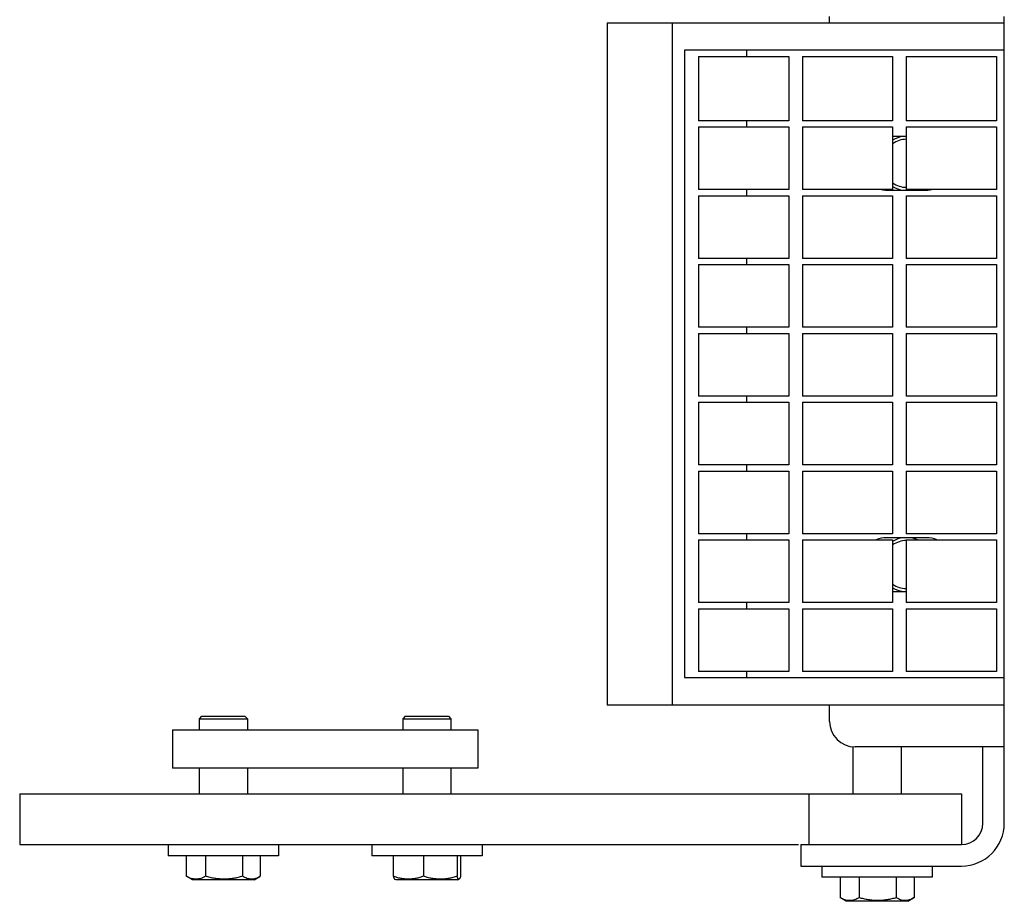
# Model space of a CAD drawing. Header units: inches. Extents: x 0 to 110, y 0 to 85.
# Tile 2 of 7: x 28.57 to 33.4, y 54.47 to 58.8. Entities that reach past the tile are written whole.
import ezdxf

# ---------------------------------------------------------------- set-up
doc = ezdxf.new("R2010")
doc.units = ezdxf.units.IN
doc.header["$LTSCALE"] = 6.05
doc.header["$MEASUREMENT"] = 0
for name, color, linetype in [('518353_WW_518353_22_BL4', 7, 'CONTINUOUS'), ('520309_BL0', 7, 'CONTINUOUS'), ('532387_BL3', 7, 'CONTINUOUS'), ('807_1829_10_1_SOLID1_BL25', 7, 'CONTINUOUS'), ('807_1829_11_1_SOLID1_BL18', 7, 'CONTINUOUS'), ('807_1829_12_1_SOLID1_BL16', 7, 'CONTINUOUS'), ('807_1829_13_1_SOLID1_BL26', 7, 'CONTINUOUS'), ('807_1829_14_1_SOLID1_BL24', 7, 'CONTINUOUS'), ('807_1829_15_1_SOLID1_BL34', 7, 'CONTINUOUS'), ('807_1829_16_1_SOLID1_BL13', 7, 'CONTINUOUS'), ('807_1829_17_1_SOLID1_BL29', 7, 'CONTINUOUS'), ('807_1829_18_1_SOLID1_BL38', 7, 'CONTINUOUS'), ('807_1829_19_1_SOLID1_BL35', 7, 'CONTINUOUS'), ('807_1829_1_1_SOLID1_BL20', 7, 'CONTINUOUS'), ('807_1829_1_SOLID1_BL17', 7, 'CONTINUOUS'), ('807_1829_20_1_SOLID1_BL21', 7, 'CONTINUOUS'), ('807_1829_21_1_SOLID1_BL32', 7, 'CONTINUOUS'), ('807_1829_23_1_SOLID1_BL14', 7, 'CONTINUOUS'), ('807_1829_24_1_SOLID1_BL31', 7, 'CONTINUOUS'), ('807_1829_25_1_SOLID1_BL22', 7, 'CONTINUOUS'), ('807_1829_26_1_SOLID1_BL15', 7, 'CONTINUOUS'), ('807_1829_27_1_SOLID1_BL33', 7, 'CONTINUOUS'), ('807_1829_2_1_SOLID1_BL19', 7, 'CONTINUOUS'), ('807_1829_3_1_SOLID1_BL27', 7, 'CONTINUOUS'), ('807_1829_4_1_SOLID1_BL12', 7, 'CONTINUOUS'), ('807_1829_5_1_SOLID1_BL30', 7, 'CONTINUOUS'), ('807_1829_6_1_SOLID1_BL11', 7, 'CONTINUOUS'), ('807_1829_7_1_SOLID1_BL37', 7, 'CONTINUOUS'), ('807_1829_8_1_SOLID1_BL36', 7, 'CONTINUOUS'), ('807_1829_9_1_SOLID1_BL28', 7, 'CONTINUOUS'), ('960616MSSF_BL1', 7, 'CONTINUOUS'), ('960616MSSF_BL2', 7, 'CONTINUOUS'), ('960616MSSF_BL6', 7, 'CONTINUOUS'), ('CUT_EXTRUDE1_1__BL8', 7, 'CONTINUOUS'), ('CUT_EXTRUDE1_2__BL190', 7, 'CONTINUOUS'), ('CUT_EXTRUDE1_3__BL7', 7, 'CONTINUOUS')]:
    doc.layers.add(name, color=color, linetype=linetype)

# ---------------------------------------------------------------- blocks, each defined once
blk = doc.blocks.new('520309_BL0', base_point=(44.4558, 42.6475))
at = {"layer": '520309_BL0', "color": 7, "linetype": 'CONTINUOUS'}
for p, q in [((28.5679, 54.9965), (33.1929, 54.9965)), ((28.5679, 54.9965), (28.5679, 54.7465)), ((32.4429, 54.9965), (32.4429, 54.7465)), ((33.1929, 54.9965), (33.1929, 54.7465)), ((28.5679, 54.7465), (32.3922, 54.7465))]:
    blk.add_line(p, q, dxfattribs=at)
blk = doc.blocks.new('960616MSSF_BL1', base_point=(29.5679, 42.8897))
at = {"layer": '960616MSSF_BL1', "color": 7, "linetype": 'CONTINUOUS'}
for p, q in [((29.4616, 55.3764), (29.4498, 55.3646)), ((29.4617, 55.3764), (29.6742, 55.3764)), ((29.6742, 55.3764), (29.6861, 55.3646)), ((29.4498, 55.3646), (29.6861, 55.3646)), ((29.4498, 55.3646), (29.4498, 55.3095)), ((29.6861, 55.3646), (29.6861, 55.3095)), ((29.4498, 55.1215), (29.4498, 54.9965)), ((29.6861, 55.1215), (29.6861, 54.9965)), ((29.2973, 54.7465), (29.2973, 54.6914)), ((29.8386, 54.7465), (29.8386, 54.6914)), ((29.8386, 54.6914), (29.2973, 54.6914)), ((29.3862, 54.6914), (29.3862, 54.5909)), ((29.4806, 54.6914), (29.4806, 54.5909)), ((29.6624, 54.6914), (29.6624, 54.5909)), ((29.7497, 54.6914), (29.7497, 54.5909)), ((29.4166, 54.5733), (29.3881, 54.5897)), ((29.7193, 54.5733), (29.4166, 54.5733)), ((29.7193, 54.5733), (29.7478, 54.5897)), ((29.7497, 54.5909), (29.7476, 54.5896))]:
    blk.add_line(p, q, dxfattribs=at)
for points, knots in [([(29.4806, 54.5909), (29.4768, 54.5888), (29.4692, 54.5849), (29.4575, 54.5804), (29.4455, 54.5775), (29.4334, 54.5765), (29.4213, 54.5775), (29.4093, 54.5804), (29.3975, 54.5849), (29.3899, 54.5888), (29.3862, 54.5909)], [0, 0, 0, 0, 0.130291, 0.256586, 0.379356, 0.500005, 0.620657, 0.74343, 0.869718, 1, 1, 1, 1]), ([(29.6624, 54.5909), (29.655, 54.5887), (29.6402, 54.5848), (29.6175, 54.5803), (29.5946, 54.5775), (29.5715, 54.5765), (29.5485, 54.5775), (29.5255, 54.5803), (29.5029, 54.5848), (29.488, 54.5887), (29.4806, 54.5909)], [0, 0, 0, 0, 0.125001, 0.250001, 0.375001, 0.5, 0.624999, 0.749999, 0.874999, 1, 1, 1, 1]), ([(29.7476, 54.5896), (29.7442, 54.5876), (29.7373, 54.584), (29.7267, 54.5798), (29.7159, 54.5773), (29.705, 54.5765), (29.694, 54.5776), (29.6833, 54.5806), (29.6727, 54.5851), (29.6658, 54.5888), (29.6624, 54.5909)], [0, 0, 0, 0, 0.130721, 0.256745, 0.378764, 0.498542, 0.61859, 0.741338, 0.868319, 1, 1, 1, 1])]:
    blk.add_open_spline(points, degree=3, knots=knots, dxfattribs=at)
blk = doc.blocks.new('960616MSSF_BL2', base_point=(45.5104, 42.8897))
at = {"layer": '960616MSSF_BL2', "color": 7, "linetype": 'CONTINUOUS'}
for p, q in [((30.4616, 55.3764), (30.4498, 55.3646)), ((30.4617, 55.3764), (30.6742, 55.3764)), ((30.6742, 55.3764), (30.6861, 55.3646)), ((30.4498, 55.3646), (30.6861, 55.3646)), ((30.4498, 55.3646), (30.4498, 55.3095)), ((30.6861, 55.3646), (30.6861, 55.3095)), ((30.4498, 55.1215), (30.4498, 54.9965)), ((30.6861, 55.1215), (30.6861, 54.9965)), ((30.2973, 54.7465), (30.2973, 54.6914)), ((30.8386, 54.7465), (30.8386, 54.6914)), ((30.8386, 54.6914), (30.2973, 54.6914)), ((30.4026, 54.6914), (30.4026, 54.5909)), ((30.5509, 54.6914), (30.5509, 54.5909)), ((30.7162, 54.6914), (30.7162, 54.5909)), ((30.7333, 54.6914), (30.7333, 54.5909)), ((30.4166, 54.5733), (30.4094, 54.5774)), ((30.7193, 54.5733), (30.4166, 54.5733)), ((30.7193, 54.5733), (30.7265, 54.5774))]:
    blk.add_line(p, q, dxfattribs=at)
for points, knots in [([(30.4026, 54.5909), (30.4032, 54.5892), (30.404, 54.5868), (30.4052, 54.5838), (30.4061, 54.5819), (30.407, 54.5803), (30.4079, 54.579), (30.4088, 54.5779), (30.4094, 54.5774), (30.4098, 54.5772)], [0, 0, 0, 0, 0.336466, 0.48492, 0.618825, 0.737301, 0.839906, 0.926985, 1, 1, 1, 1]), ([(30.5509, 54.5909), (30.5448, 54.5887), (30.5328, 54.5848), (30.5143, 54.5803), (30.4956, 54.5775), (30.4767, 54.5765), (30.4579, 54.5775), (30.4392, 54.5803), (30.4207, 54.5848), (30.4086, 54.5887), (30.4026, 54.5909)], [0, 0, 0, 0, 0.126059, 0.251308, 0.375861, 0.500001, 0.624142, 0.748695, 0.873943, 1, 1, 1, 1]), ([(30.7162, 54.5909), (30.7095, 54.5887), (30.696, 54.5848), (30.6754, 54.5803), (30.6545, 54.5774), (30.6335, 54.5765), (30.6125, 54.5775), (30.5917, 54.5803), (30.5711, 54.5848), (30.5576, 54.5887), (30.5509, 54.5909)], [0, 0, 0, 0, 0.125444, 0.250548, 0.37536, 0.5, 0.62464, 0.749452, 0.874556, 1, 1, 1, 1]), ([(30.7261, 54.5772), (30.7259, 54.5771), (30.7255, 54.5769), (30.7249, 54.5768), (30.7242, 54.5768), (30.7236, 54.577), (30.7229, 54.5774), (30.7223, 54.578), (30.7217, 54.5787), (30.7208, 54.5799), (30.7198, 54.5817), (30.7185, 54.5843), (30.7173, 54.5874), (30.7166, 54.5897), (30.7162, 54.5909)], [0, 0, 0, 0, 0.037183, 0.071711, 0.105714, 0.141449, 0.180796, 0.225089, 0.275155, 0.331414, 0.463002, 0.619582, 0.79932, 1, 1, 1, 1]), ([(30.7333, 54.5909), (30.7327, 54.5892), (30.7319, 54.5868), (30.7307, 54.5838), (30.7298, 54.5819), (30.7289, 54.5803), (30.728, 54.579), (30.7271, 54.5779), (30.7265, 54.5774), (30.7261, 54.5772)], [0, 0, 0, 0, 0.336466, 0.48492, 0.618825, 0.737301, 0.839906, 0.926985, 1, 1, 1, 1])]:
    blk.add_open_spline(points, degree=3, knots=knots, dxfattribs=at)
blk = doc.blocks.new('532387_BL3', base_point=(44.9873, 42.8665))
at = {"layer": '532387_BL3', "color": 7, "linetype": 'CONTINUOUS'}
for p, q in [((29.3179, 55.3095), (30.8179, 55.3095)), ((29.3179, 55.3095), (29.3179, 55.1215)), ((30.8179, 55.3095), (30.8179, 55.1215)), ((30.8179, 55.1215), (29.3179, 55.1215))]:
    blk.add_line(p, q, dxfattribs=at)
blk = doc.blocks.new('518353_WW_518353_22_BL4', base_point=(57.7811, 54.8635))
at = {"layer": '518353_WW_518353_22_BL4', "color": 7, "linetype": 'CONTINUOUS'}
for p, q in [((32.5454, 58.7815), (32.5454, 58.8115)), ((33.4034, 58.7815), (33.4034, 58.8115)), ((32.5454, 55.3515), (32.5454, 55.4315)), ((33.4034, 54.8515), (33.4034, 55.4315)), ((33.4034, 55.2265), (32.6704, 55.2265)), ((33.2984, 54.8515), (33.2984, 55.2265)), ((32.4034, 54.7465), (33.1934, 54.7465)), ((32.4034, 54.7465), (32.4034, 54.6415)), ((32.4034, 54.6415), (33.1934, 54.6415))]:
    blk.add_line(p, q, dxfattribs=at)
for centre, radius, start, end in [((32.9234, 58.0915), 0.133, 97.0939, 121.0683), ((32.9234, 58.0915), 0.133, 238.9247, 262.9278), ((32.9234, 58.0915), 0.133, 280.2508, 283.2866), ((32.9234, 56.1215), 0.133, 97.0939, 121.0683), ((32.9234, 56.1215), 0.133, 65.998, 82.9278), ((32.9234, 56.1215), 0.133, 238.9247, 262.9278), ((32.6704, 55.3515), 0.125, 180, 270), ((33.1934, 54.8515), 0.21, 270, 360), ((33.1934, 54.8515), 0.105, 270, 360)]:
    blk.add_arc(centre, radius, start, end, dxfattribs=at)
blk = doc.blocks.new('960616MSSF_BL6', base_point=(46.2482, 44.0026))
at = {"layer": '960616MSSF_BL6', "color": 7, "linetype": 'CONTINUOUS'}
for p, q in [((32.6603, 55.2274), (32.6603, 54.9965)), ((32.8966, 55.2265), (32.8966, 54.9965)), ((32.5078, 54.6415), (32.5078, 54.5864)), ((33.0491, 54.6415), (33.0491, 54.5864)), ((33.0491, 54.5864), (32.5078, 54.5864)), ((32.5967, 54.5864), (32.5967, 54.4859)), ((32.6911, 54.5864), (32.6911, 54.4859)), ((32.8729, 54.5864), (32.8729, 54.4859)), ((32.9602, 54.5864), (32.9602, 54.4859)), ((32.6271, 54.4683), (32.5986, 54.4847)), ((32.9298, 54.4683), (32.6271, 54.4683)), ((32.9298, 54.4683), (32.9583, 54.4847)), ((32.9602, 54.4859), (32.9581, 54.4846))]:
    blk.add_line(p, q, dxfattribs=at)
for points, knots in [([(32.6911, 54.4859), (32.6873, 54.4838), (32.6797, 54.4799), (32.668, 54.4754), (32.656, 54.4725), (32.6439, 54.4715), (32.6318, 54.4725), (32.6198, 54.4754), (32.608, 54.4799), (32.6004, 54.4838), (32.5967, 54.4859)], [0, 0, 0, 0, 0.130291, 0.256586, 0.379356, 0.500005, 0.620657, 0.74343, 0.869718, 1, 1, 1, 1]), ([(32.8729, 54.4859), (32.8655, 54.4837), (32.8507, 54.4798), (32.828, 54.4753), (32.8051, 54.4725), (32.782, 54.4715), (32.759, 54.4725), (32.736, 54.4753), (32.7134, 54.4798), (32.6985, 54.4837), (32.6911, 54.4859)], [0, 0, 0, 0, 0.125001, 0.250001, 0.375001, 0.5, 0.624999, 0.749999, 0.874999, 1, 1, 1, 1]), ([(32.9581, 54.4846), (32.9547, 54.4826), (32.9478, 54.479), (32.9372, 54.4748), (32.9264, 54.4723), (32.9155, 54.4715), (32.9045, 54.4726), (32.8938, 54.4756), (32.8832, 54.4801), (32.8763, 54.4838), (32.8729, 54.4859)], [0, 0, 0, 0, 0.130721, 0.256745, 0.378764, 0.498542, 0.61859, 0.741338, 0.868319, 1, 1, 1, 1])]:
    blk.add_open_spline(points, degree=3, knots=knots, dxfattribs=at)
blk = doc.blocks.new('CUT_EXTRUDE1_3__BL7', base_point=(32.9234, 44.9525))
at = {"layer": 'CUT_EXTRUDE1_3__BL7', "color": 7, "linetype": 'CONTINUOUS'}
for start, end in [(90.7268, 125.5039), (234.4957, 269.274)]:
    blk.add_arc((32.9234, 56.1215), 0.118, start, end, dxfattribs=at)
blk = doc.blocks.new('CUT_EXTRUDE1_1__BL8', base_point=(47.2568, 46.4025))
at = {"layer": 'CUT_EXTRUDE1_1__BL8', "color": 7, "linetype": 'CONTINUOUS'}
for p, q in [((31.4534, 58.7815), (33.4034, 58.7815)), ((31.4534, 58.7815), (31.4534, 55.4315)), ((31.7734, 55.4315), (31.7734, 58.7815)), ((33.4034, 55.4315), (33.4034, 58.7815)), ((33.4034, 58.6465), (31.8334, 58.6465)), ((31.8334, 58.6465), (31.8334, 55.5665)), ((32.1389, 58.6165), (32.1389, 58.6465)), ((32.1389, 58.2705), (32.1389, 58.3005)), ((32.9219, 58.223), (32.8549, 58.223)), ((32.1389, 57.9325), (32.1389, 57.9625)), ((32.8254, 57.96), (33.0214, 57.96)), ((32.1389, 57.5945), (32.1389, 57.6245)), ((32.1389, 57.2565), (32.1389, 57.2865)), ((32.1389, 56.9185), (32.1389, 56.9485)), ((32.1389, 56.5805), (32.1389, 56.6105)), ((32.1389, 56.2425), (32.1389, 56.2725)), ((33.0214, 56.253), (32.8254, 56.253)), ((32.8549, 55.99), (32.9219, 55.99)), ((32.1389, 55.9045), (32.1389, 55.9345)), ((31.8334, 55.5665), (33.4034, 55.5665)), ((32.1389, 55.5665), (32.1389, 55.5965)), ((33.4034, 55.4315), (31.4534, 55.4315))]:
    blk.add_line(p, q, dxfattribs=at)
for centre, start, end in [((32.8254, 58.0915), 259.2286, 270), ((33.0214, 58.0915), 270, 280.6488), ((32.8254, 56.1215), 90, 112.8481), ((33.0214, 56.1215), 67.1508, 90)]:
    blk.add_arc(centre, 0.1315, start, end, dxfattribs=at)
blk = doc.blocks.new('807_1829_6_1_SOLID1_BL11', base_point=(47.0868, 45.1375))
at = {"layer": '807_1829_6_1_SOLID1_BL11', "color": 7, "linetype": 'CONTINUOUS'}
for p, q in [((32.9219, 55.9045), (33.3649, 55.9045)), ((32.9219, 55.9045), (32.9219, 55.5965)), ((33.3649, 55.9045), (33.3649, 55.5965)), ((33.3649, 55.5965), (32.9219, 55.5965))]:
    blk.add_line(p, q, dxfattribs=at)
blk = doc.blocks.new('807_1829_4_1_SOLID1_BL12', base_point=(32.6334, 45.2483))
at = {"layer": '807_1829_4_1_SOLID1_BL12', "color": 7, "linetype": 'CONTINUOUS'}
for p, q in [((32.4119, 55.9045), (32.8549, 55.9045)), ((32.4119, 55.9045), (32.4119, 55.5965)), ((32.8549, 55.9045), (32.8549, 55.5965)), ((32.8549, 55.5965), (32.4119, 55.5965))]:
    blk.add_line(p, q, dxfattribs=at)
blk = doc.blocks.new('807_1829_16_1_SOLID1_BL13', base_point=(32.1234, 45.2483))
at = {"layer": '807_1829_16_1_SOLID1_BL13', "color": 7, "linetype": 'CONTINUOUS'}
for p, q in [((31.9019, 55.9045), (32.3449, 55.9045)), ((31.9019, 55.9045), (31.9019, 55.5965)), ((32.3449, 55.9045), (32.3449, 55.5965)), ((32.3449, 55.5965), (31.9019, 55.5965))]:
    blk.add_line(p, q, dxfattribs=at)
blk = doc.blocks.new('807_1829_23_1_SOLID1_BL14', base_point=(47.2558, 45.3065))
at = {"layer": '807_1829_23_1_SOLID1_BL14', "color": 7, "linetype": 'CONTINUOUS'}
for p, q in [((32.9219, 56.2425), (33.3649, 56.2425)), ((32.9219, 56.2425), (32.9219, 55.9345)), ((33.3649, 56.2425), (33.3649, 55.9345)), ((33.3649, 55.9345), (32.9219, 55.9345))]:
    blk.add_line(p, q, dxfattribs=at)
blk = doc.blocks.new('807_1829_26_1_SOLID1_BL15', base_point=(32.6334, 56.0885))
at = {"layer": '807_1829_26_1_SOLID1_BL15', "color": 7, "linetype": 'CONTINUOUS'}
for p, q in [((32.4119, 56.2425), (32.8549, 56.2425)), ((32.4119, 56.2425), (32.4119, 55.9345)), ((32.8549, 56.2425), (32.8549, 55.9345)), ((32.8549, 55.9345), (32.4119, 55.9345))]:
    blk.add_line(p, q, dxfattribs=at)
blk = doc.blocks.new('807_1829_12_1_SOLID1_BL16', base_point=(32.1234, 56.0885))
at = {"layer": '807_1829_12_1_SOLID1_BL16', "color": 7, "linetype": 'CONTINUOUS'}
for p, q in [((31.9019, 56.2425), (32.3449, 56.2425)), ((31.9019, 56.2425), (31.9019, 55.9345)), ((32.3449, 56.2425), (32.3449, 55.9345)), ((32.3449, 55.9345), (31.9019, 55.9345))]:
    blk.add_line(p, q, dxfattribs=at)
blk = doc.blocks.new('807_1829_1_SOLID1_BL17', base_point=(47.4248, 45.4755))
at = {"layer": '807_1829_1_SOLID1_BL17', "color": 7, "linetype": 'CONTINUOUS'}
for p, q in [((32.9219, 56.5805), (33.3649, 56.5805)), ((32.9219, 56.5805), (32.9219, 56.2725)), ((33.3649, 56.5805), (33.3649, 56.2725)), ((33.3649, 56.2725), (32.9219, 56.2725))]:
    blk.add_line(p, q, dxfattribs=at)
blk = doc.blocks.new('807_1829_11_1_SOLID1_BL18', base_point=(32.6334, 56.4265))
at = {"layer": '807_1829_11_1_SOLID1_BL18', "color": 7, "linetype": 'CONTINUOUS'}
for p, q in [((32.4119, 56.5805), (32.8549, 56.5805)), ((32.4119, 56.5805), (32.4119, 56.2725)), ((32.8549, 56.5805), (32.8549, 56.2725)), ((32.8549, 56.2725), (32.4119, 56.2725))]:
    blk.add_line(p, q, dxfattribs=at)
blk = doc.blocks.new('807_1829_2_1_SOLID1_BL19', base_point=(32.1234, 56.4265))
at = {"layer": '807_1829_2_1_SOLID1_BL19', "color": 7, "linetype": 'CONTINUOUS'}
for p, q in [((31.9019, 56.5805), (32.3449, 56.5805)), ((31.9019, 56.5805), (31.9019, 56.2725)), ((32.3449, 56.5805), (32.3449, 56.2725)), ((32.3449, 56.2725), (31.9019, 56.2725))]:
    blk.add_line(p, q, dxfattribs=at)
blk = doc.blocks.new('807_1829_1_1_SOLID1_BL20', base_point=(47.5938, 45.6445))
at = {"layer": '807_1829_1_1_SOLID1_BL20', "color": 7, "linetype": 'CONTINUOUS'}
for p, q in [((32.9219, 56.9185), (33.3649, 56.9185)), ((32.9219, 56.9185), (32.9219, 56.6105)), ((33.3649, 56.9185), (33.3649, 56.6105)), ((33.3649, 56.6105), (32.9219, 56.6105))]:
    blk.add_line(p, q, dxfattribs=at)
blk = doc.blocks.new('807_1829_20_1_SOLID1_BL21', base_point=(32.6334, 56.7645))
at = {"layer": '807_1829_20_1_SOLID1_BL21', "color": 7, "linetype": 'CONTINUOUS'}
for p, q in [((32.4119, 56.9185), (32.8549, 56.9185)), ((32.4119, 56.9185), (32.4119, 56.6105)), ((32.8549, 56.9185), (32.8549, 56.6105)), ((32.8549, 56.6105), (32.4119, 56.6105))]:
    blk.add_line(p, q, dxfattribs=at)
blk = doc.blocks.new('807_1829_25_1_SOLID1_BL22', base_point=(32.1234, 56.7645))
at = {"layer": '807_1829_25_1_SOLID1_BL22', "color": 7, "linetype": 'CONTINUOUS'}
for p, q in [((31.9019, 56.9185), (32.3449, 56.9185)), ((31.9019, 56.9185), (31.9019, 56.6105)), ((32.3449, 56.9185), (32.3449, 56.6105)), ((32.3449, 56.6105), (31.9019, 56.6105))]:
    blk.add_line(p, q, dxfattribs=at)
blk = doc.blocks.new('807_1829_14_1_SOLID1_BL24', base_point=(47.7628, 45.8135))
at = {"layer": '807_1829_14_1_SOLID1_BL24', "color": 7, "linetype": 'CONTINUOUS'}
for p, q in [((32.9219, 57.2565), (33.3649, 57.2565)), ((32.9219, 57.2565), (32.9219, 56.9485)), ((33.3649, 57.2565), (33.3649, 56.9485)), ((33.3649, 56.9485), (32.9219, 56.9485))]:
    blk.add_line(p, q, dxfattribs=at)
blk = doc.blocks.new('807_1829_10_1_SOLID1_BL25', base_point=(32.6334, 57.1025))
at = {"layer": '807_1829_10_1_SOLID1_BL25', "color": 7, "linetype": 'CONTINUOUS'}
for p, q in [((32.4119, 57.2565), (32.8549, 57.2565)), ((32.4119, 57.2565), (32.4119, 56.9485)), ((32.8549, 57.2565), (32.8549, 56.9485)), ((32.8549, 56.9485), (32.4119, 56.9485))]:
    blk.add_line(p, q, dxfattribs=at)
blk = doc.blocks.new('807_1829_13_1_SOLID1_BL26', base_point=(32.1234, 57.1025))
at = {"layer": '807_1829_13_1_SOLID1_BL26', "color": 7, "linetype": 'CONTINUOUS'}
for p, q in [((31.9019, 57.2565), (32.3449, 57.2565)), ((31.9019, 57.2565), (31.9019, 56.9485)), ((32.3449, 57.2565), (32.3449, 56.9485)), ((32.3449, 56.9485), (31.9019, 56.9485))]:
    blk.add_line(p, q, dxfattribs=at)
blk = doc.blocks.new('807_1829_3_1_SOLID1_BL27', base_point=(47.9318, 45.9825))
at = {"layer": '807_1829_3_1_SOLID1_BL27', "color": 7, "linetype": 'CONTINUOUS'}
for p, q in [((32.9219, 57.5945), (33.3649, 57.5945)), ((32.9219, 57.5945), (32.9219, 57.2865)), ((33.3649, 57.5945), (33.3649, 57.2865)), ((33.3649, 57.2865), (32.9219, 57.2865))]:
    blk.add_line(p, q, dxfattribs=at)
blk = doc.blocks.new('807_1829_9_1_SOLID1_BL28', base_point=(32.6334, 57.4405))
at = {"layer": '807_1829_9_1_SOLID1_BL28', "color": 7, "linetype": 'CONTINUOUS'}
for p, q in [((32.4119, 57.5945), (32.8549, 57.5945)), ((32.4119, 57.5945), (32.4119, 57.2865)), ((32.8549, 57.5945), (32.8549, 57.2865)), ((32.8549, 57.2865), (32.4119, 57.2865))]:
    blk.add_line(p, q, dxfattribs=at)
blk = doc.blocks.new('807_1829_17_1_SOLID1_BL29', base_point=(32.1234, 57.4405))
at = {"layer": '807_1829_17_1_SOLID1_BL29', "color": 7, "linetype": 'CONTINUOUS'}
for p, q in [((31.9019, 57.5945), (32.3449, 57.5945)), ((31.9019, 57.5945), (31.9019, 57.2865)), ((32.3449, 57.5945), (32.3449, 57.2865)), ((32.3449, 57.2865), (31.9019, 57.2865))]:
    blk.add_line(p, q, dxfattribs=at)
blk = doc.blocks.new('807_1829_5_1_SOLID1_BL30', base_point=(48.1008, 46.1515))
at = {"layer": '807_1829_5_1_SOLID1_BL30', "color": 7, "linetype": 'CONTINUOUS'}
for p, q in [((32.9219, 57.9325), (33.3649, 57.9325)), ((32.9219, 57.9325), (32.9219, 57.6245)), ((33.3649, 57.9325), (33.3649, 57.6245)), ((33.3649, 57.6245), (32.9219, 57.6245))]:
    blk.add_line(p, q, dxfattribs=at)
blk = doc.blocks.new('807_1829_24_1_SOLID1_BL31', base_point=(32.6334, 57.7785))
at = {"layer": '807_1829_24_1_SOLID1_BL31', "color": 7, "linetype": 'CONTINUOUS'}
for p, q in [((32.4119, 57.9325), (32.8549, 57.9325)), ((32.4119, 57.9325), (32.4119, 57.6245)), ((32.8549, 57.9325), (32.8549, 57.6245)), ((32.8549, 57.6245), (32.4119, 57.6245))]:
    blk.add_line(p, q, dxfattribs=at)
blk = doc.blocks.new('807_1829_21_1_SOLID1_BL32', base_point=(32.1234, 57.7785))
at = {"layer": '807_1829_21_1_SOLID1_BL32', "color": 7, "linetype": 'CONTINUOUS'}
for p, q in [((31.9019, 57.9325), (32.3449, 57.9325)), ((31.9019, 57.9325), (31.9019, 57.6245)), ((32.3449, 57.9325), (32.3449, 57.6245)), ((32.3449, 57.6245), (31.9019, 57.6245))]:
    blk.add_line(p, q, dxfattribs=at)
blk = doc.blocks.new('807_1829_27_1_SOLID1_BL33', base_point=(48.2698, 46.3205))
at = {"layer": '807_1829_27_1_SOLID1_BL33', "color": 7, "linetype": 'CONTINUOUS'}
for p, q in [((32.9219, 58.2705), (33.3649, 58.2705)), ((32.9219, 58.2705), (32.9219, 57.9625)), ((33.3649, 58.2705), (33.3649, 57.9625)), ((33.3649, 57.9625), (32.9219, 57.9625))]:
    blk.add_line(p, q, dxfattribs=at)
blk = doc.blocks.new('807_1829_15_1_SOLID1_BL34', base_point=(32.6334, 58.1165))
at = {"layer": '807_1829_15_1_SOLID1_BL34', "color": 7, "linetype": 'CONTINUOUS'}
for p, q in [((32.4119, 58.2705), (32.8549, 58.2705)), ((32.4119, 58.2705), (32.4119, 57.9625)), ((32.8549, 58.2705), (32.8549, 57.9625)), ((32.8549, 57.9625), (32.4119, 57.9625))]:
    blk.add_line(p, q, dxfattribs=at)
blk = doc.blocks.new('807_1829_19_1_SOLID1_BL35', base_point=(32.1234, 58.1165))
at = {"layer": '807_1829_19_1_SOLID1_BL35', "color": 7, "linetype": 'CONTINUOUS'}
for p, q in [((31.9019, 58.2705), (32.3449, 58.2705)), ((31.9019, 58.2705), (31.9019, 57.9625)), ((32.3449, 58.2705), (32.3449, 57.9625)), ((32.3449, 57.9625), (31.9019, 57.9625))]:
    blk.add_line(p, q, dxfattribs=at)
blk = doc.blocks.new('807_1829_8_1_SOLID1_BL36', base_point=(48.4428, 46.4935))
at = {"layer": '807_1829_8_1_SOLID1_BL36', "color": 7, "linetype": 'CONTINUOUS'}
for p, q in [((32.9219, 58.6165), (33.3649, 58.6165)), ((32.9219, 58.6165), (32.9219, 58.3005)), ((33.3649, 58.6165), (33.3649, 58.3005)), ((33.3649, 58.3005), (32.9219, 58.3005))]:
    blk.add_line(p, q, dxfattribs=at)
blk = doc.blocks.new('807_1829_7_1_SOLID1_BL37', base_point=(32.6334, 58.4585))
at = {"layer": '807_1829_7_1_SOLID1_BL37', "color": 7, "linetype": 'CONTINUOUS'}
for p, q in [((32.4119, 58.6165), (32.8549, 58.6165)), ((32.4119, 58.6165), (32.4119, 58.3005)), ((32.8549, 58.6165), (32.8549, 58.3005)), ((32.8549, 58.3005), (32.4119, 58.3005))]:
    blk.add_line(p, q, dxfattribs=at)
blk = doc.blocks.new('807_1829_18_1_SOLID1_BL38', base_point=(32.1234, 58.4585))
at = {"layer": '807_1829_18_1_SOLID1_BL38', "color": 7, "linetype": 'CONTINUOUS'}
for p, q in [((31.9019, 58.6165), (32.3449, 58.6165)), ((31.9019, 58.6165), (31.9019, 58.3005)), ((32.3449, 58.6165), (32.3449, 58.3005)), ((32.3449, 58.3005), (31.9019, 58.3005))]:
    blk.add_line(p, q, dxfattribs=at)
blk = doc.blocks.new('CUT_EXTRUDE1_2__BL190', base_point=(32.8892, 58.0915))
at = {"layer": 'CUT_EXTRUDE1_2__BL190', "color": 7, "linetype": 'CONTINUOUS'}
for start, end in [(90.7268, 125.5039), (234.4957, 269.274)]:
    blk.add_arc((32.9234, 58.0915), 0.118, start, end, dxfattribs=at)

msp = doc.modelspace()

# ---------------------------------------------------------------- block references
at = {"layer": '518353_WW_518353_22_BL4'}
msp.add_blockref('518353_WW_518353_22_BL4', (57.7811, 54.8635), dxfattribs=at)
at = {"layer": '520309_BL0'}
msp.add_blockref('520309_BL0', (44.4558, 42.6475), dxfattribs=at)
at = {"layer": '532387_BL3'}
msp.add_blockref('532387_BL3', (44.9873, 42.8665), dxfattribs=at)
at = {"layer": '807_1829_10_1_SOLID1_BL25'}
msp.add_blockref('807_1829_10_1_SOLID1_BL25', (32.6334, 57.1025), dxfattribs=at)
at = {"layer": '807_1829_11_1_SOLID1_BL18'}
msp.add_blockref('807_1829_11_1_SOLID1_BL18', (32.6334, 56.4265), dxfattribs=at)
at = {"layer": '807_1829_12_1_SOLID1_BL16'}
msp.add_blockref('807_1829_12_1_SOLID1_BL16', (32.1234, 56.0885), dxfattribs=at)
at = {"layer": '807_1829_13_1_SOLID1_BL26'}
msp.add_blockref('807_1829_13_1_SOLID1_BL26', (32.1234, 57.1025), dxfattribs=at)
at = {"layer": '807_1829_14_1_SOLID1_BL24'}
msp.add_blockref('807_1829_14_1_SOLID1_BL24', (47.7628, 45.8135), dxfattribs=at)
at = {"layer": '807_1829_15_1_SOLID1_BL34'}
msp.add_blockref('807_1829_15_1_SOLID1_BL34', (32.6334, 58.1165), dxfattribs=at)
at = {"layer": '807_1829_16_1_SOLID1_BL13'}
msp.add_blockref('807_1829_16_1_SOLID1_BL13', (32.1234, 45.2483), dxfattribs=at)
at = {"layer": '807_1829_17_1_SOLID1_BL29'}
msp.add_blockref('807_1829_17_1_SOLID1_BL29', (32.1234, 57.4405), dxfattribs=at)
at = {"layer": '807_1829_18_1_SOLID1_BL38'}
msp.add_blockref('807_1829_18_1_SOLID1_BL38', (32.1234, 58.4585), dxfattribs=at)
at = {"layer": '807_1829_19_1_SOLID1_BL35'}
msp.add_blockref('807_1829_19_1_SOLID1_BL35', (32.1234, 58.1165), dxfattribs=at)
at = {"layer": '807_1829_1_1_SOLID1_BL20'}
msp.add_blockref('807_1829_1_1_SOLID1_BL20', (47.5938, 45.6445), dxfattribs=at)
at = {"layer": '807_1829_1_SOLID1_BL17'}
msp.add_blockref('807_1829_1_SOLID1_BL17', (47.4248, 45.4755), dxfattribs=at)
at = {"layer": '807_1829_20_1_SOLID1_BL21'}
msp.add_blockref('807_1829_20_1_SOLID1_BL21', (32.6334, 56.7645), dxfattribs=at)
at = {"layer": '807_1829_21_1_SOLID1_BL32'}
msp.add_blockref('807_1829_21_1_SOLID1_BL32', (32.1234, 57.7785), dxfattribs=at)
at = {"layer": '807_1829_23_1_SOLID1_BL14'}
msp.add_blockref('807_1829_23_1_SOLID1_BL14', (47.2558, 45.3065), dxfattribs=at)
at = {"layer": '807_1829_24_1_SOLID1_BL31'}
msp.add_blockref('807_1829_24_1_SOLID1_BL31', (32.6334, 57.7785), dxfattribs=at)
at = {"layer": '807_1829_25_1_SOLID1_BL22'}
msp.add_blockref('807_1829_25_1_SOLID1_BL22', (32.1234, 56.7645), dxfattribs=at)
at = {"layer": '807_1829_26_1_SOLID1_BL15'}
msp.add_blockref('807_1829_26_1_SOLID1_BL15', (32.6334, 56.0885), dxfattribs=at)
at = {"layer": '807_1829_27_1_SOLID1_BL33'}
msp.add_blockref('807_1829_27_1_SOLID1_BL33', (48.2698, 46.3205), dxfattribs=at)
at = {"layer": '807_1829_2_1_SOLID1_BL19'}
msp.add_blockref('807_1829_2_1_SOLID1_BL19', (32.1234, 56.4265), dxfattribs=at)
at = {"layer": '807_1829_3_1_SOLID1_BL27'}
msp.add_blockref('807_1829_3_1_SOLID1_BL27', (47.9318, 45.9825), dxfattribs=at)
at = {"layer": '807_1829_4_1_SOLID1_BL12'}
msp.add_blockref('807_1829_4_1_SOLID1_BL12', (32.6334, 45.2483), dxfattribs=at)
at = {"layer": '807_1829_5_1_SOLID1_BL30'}
msp.add_blockref('807_1829_5_1_SOLID1_BL30', (48.1008, 46.1515), dxfattribs=at)
at = {"layer": '807_1829_6_1_SOLID1_BL11'}
msp.add_blockref('807_1829_6_1_SOLID1_BL11', (47.0868, 45.1375), dxfattribs=at)
at = {"layer": '807_1829_7_1_SOLID1_BL37'}
msp.add_blockref('807_1829_7_1_SOLID1_BL37', (32.6334, 58.4585), dxfattribs=at)
at = {"layer": '807_1829_8_1_SOLID1_BL36'}
msp.add_blockref('807_1829_8_1_SOLID1_BL36', (48.4428, 46.4935), dxfattribs=at)
at = {"layer": '807_1829_9_1_SOLID1_BL28'}
msp.add_blockref('807_1829_9_1_SOLID1_BL28', (32.6334, 57.4405), dxfattribs=at)
at = {"layer": '960616MSSF_BL1'}
msp.add_blockref('960616MSSF_BL1', (29.5679, 42.8897), dxfattribs=at)
at = {"layer": '960616MSSF_BL2'}
msp.add_blockref('960616MSSF_BL2', (45.5104, 42.8897), dxfattribs=at)
at = {"layer": '960616MSSF_BL6'}
msp.add_blockref('960616MSSF_BL6', (46.2482, 44.0026), dxfattribs=at)
at = {"layer": 'CUT_EXTRUDE1_1__BL8'}
msp.add_blockref('CUT_EXTRUDE1_1__BL8', (47.2568, 46.4025), dxfattribs=at)
at = {"layer": 'CUT_EXTRUDE1_2__BL190'}
msp.add_blockref('CUT_EXTRUDE1_2__BL190', (32.8892, 58.0915), dxfattribs=at)
at = {"layer": 'CUT_EXTRUDE1_3__BL7'}
msp.add_blockref('CUT_EXTRUDE1_3__BL7', (32.9234, 44.9525), dxfattribs=at)

doc.saveas('drawing.dxf')
